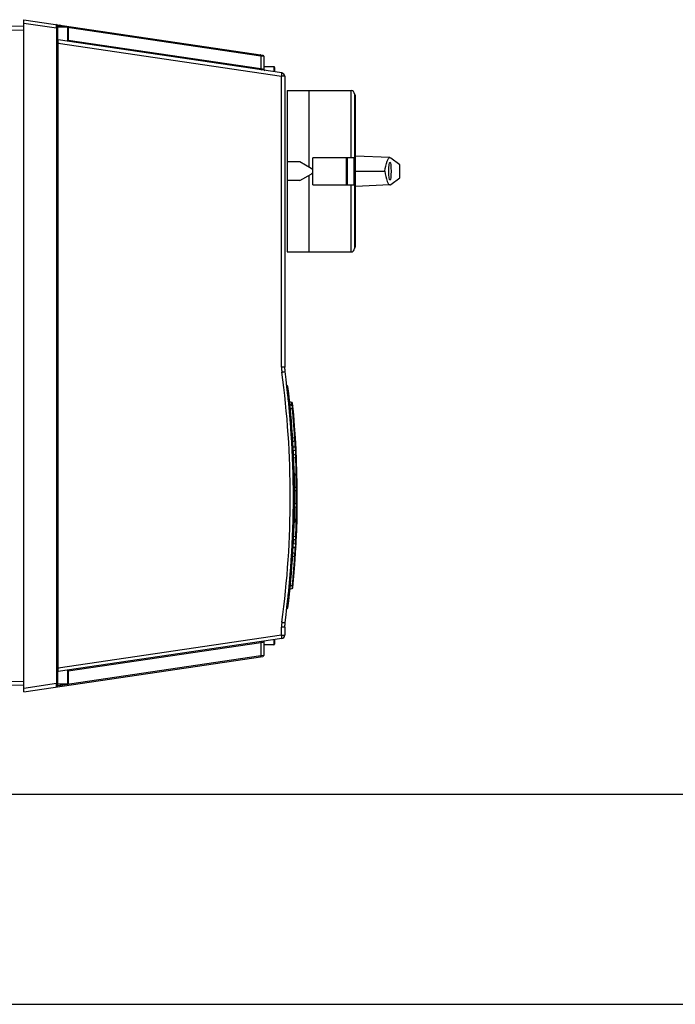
# Model space of a CAD drawing. Header units: inches. Extents: x 0 to 82.7, y 0 to 58.5.
# Tile 22 of 79: x 36.3 to 44, y 0 to 11.5. Entities that reach past the tile are written whole.
import ezdxf

# ---------------------------------------------------------------- set-up
doc = ezdxf.new("R2010")
doc.units = ezdxf.units.IN
doc.header["$LTSCALE"] = 4.547244
doc.header["$MEASUREMENT"] = 0
doc.layers.get('0').update_dxf_attribs({"linetype": 'CONTINUOUS'})

msp = doc.modelspace()

# ---------------------------------------------------------------- linework, layer by layer
at = {"color": 7, "linetype": 'CONTINUOUS'}
for p, q in [((36.34, 3.661), (36.34, 11.535)), ((36.34, 11.535), (39.141, 11.121)), ((36.34, 11.454), (35.167, 11.476)), ((35.52, 11.43), (36.34, 11.414)), ((36.34, 11.496), (36.723, 11.439)), ((36.723, 11.439), (36.724, 11.459)), ((36.723, 11.439), (36.723, 3.758)), ((36.734, 11.439), (36.723, 11.439)), ((36.734, 11.467), (36.741, 11.466)), ((36.734, 3.73), (36.734, 11.466)), ((36.738, 11.301), (36.738, 11.447)), ((36.852, 11.447), (36.738, 11.447)), ((36.75, 11.464), (36.755, 11.463)), ((36.755, 11.463), (36.762, 11.462)), ((36.769, 11.447), (36.769, 11.461)), ((36.769, 11.461), (39.117, 11.113)), ((36.852, 11.447), (36.852, 11.282)), ((36.86, 11.439), (36.86, 11.281)), ((36.745, 11.259), (36.734, 11.259)), ((39.362, 10.911), (36.744, 11.298)), ((36.745, 3.938), (36.745, 11.259)), ((36.745, 11.259), (39.359, 10.872)), ((39.117, 10.958), (36.86, 11.292)), ((39.117, 11.113), (39.117, 10.958)), ((39.13, 11.112), (39.151, 11.109)), ((39.151, 11.109), (39.151, 10.952)), ((39.155, 10.943), (39.155, 10.984)), ((39.27, 10.984), (39.155, 10.984)), ((39.27, 10.984), (39.27, 10.932)), ((39.277, 10.976), (39.277, 10.923)), ((39.136, 10.954), (39.124, 10.956)), ((39.151, 10.952), (39.136, 10.954)), ((39.359, 7.464), (39.359, 10.872)), ((39.396, 10.872), (39.359, 10.872)), ((39.396, 10.872), (39.396, 7.464)), ((39.426, 10.705), (39.426, 8.815)), ((39.426, 10.705), (40.174, 10.705)), ((39.678, 10.705), (39.678, 9.81)), ((40.174, 9.917), (40.174, 10.705)), ((40.214, 10.665), (40.214, 8.854)), ((40.225, 10.65), (40.214, 10.65)), ((40.225, 8.87), (40.225, 10.65)), ((40.628, 9.92), (40.225, 9.937)), ((39.574, 9.87), (39.426, 9.87)), ((39.706, 9.794), (39.574, 9.87)), ((40.21, 9.917), (39.725, 9.917)), ((39.725, 9.76), (39.725, 9.917)), ((40.119, 9.602), (40.119, 9.917)), ((40.127, 9.917), (40.127, 9.602)), ((40.21, 9.602), (40.21, 9.917)), ((40.637, 9.916), (40.742, 9.837)), ((39.574, 9.65), (39.706, 9.726)), ((39.678, 9.71), (39.678, 8.815)), ((39.725, 9.602), (39.725, 9.742)), ((40.225, 9.76), (40.569, 9.76)), ((39.574, 9.65), (39.426, 9.65)), ((39.725, 9.602), (40.21, 9.602)), ((40.174, 8.815), (40.174, 9.602)), ((40.628, 9.6), (40.225, 9.583)), ((40.637, 9.604), (40.742, 9.683)), ((39.426, 8.815), (40.174, 8.815)), ((40.225, 8.87), (40.214, 8.87)), ((39.396, 7.464), (39.359, 7.464)), ((39.48, 7.051), (39.456, 7.06)), ((39.483, 7.023), (39.48, 7.051)), ((39.459, 7.029), (39.456, 7.03)), ((39.484, 7.012), (39.457, 7.022)), ((39.465, 7.028), (39.459, 7.029)), ((39.462, 6.984), (39.466, 6.983)), ((39.468, 7.027), (39.465, 7.028)), ((39.466, 6.983), (39.471, 6.981)), ((39.471, 7.026), (39.468, 7.027)), ((39.483, 7.023), (39.471, 7.026)), ((39.471, 6.981), (39.483, 6.977)), ((39.484, 7.021), (39.483, 7.023)), ((39.483, 6.977), (39.487, 6.975)), ((39.485, 7.011), (39.484, 7.012)), ((39.487, 6.975), (39.486, 6.994)), ((39.494, 6.976), (39.487, 6.975)), ((39.513, 6.64), (39.49, 6.631)), ((39.492, 6.594), (39.515, 6.602)), ((39.513, 6.64), (39.521, 6.64)), ((39.498, 6.527), (39.495, 6.526)), ((39.509, 6.528), (39.498, 6.527)), ((39.498, 6.49), (39.521, 6.493)), ((39.52, 6.529), (39.509, 6.528)), ((39.521, 6.493), (39.521, 6.479)), ((39.521, 6.479), (39.522, 6.464)), ((39.522, 6.464), (39.523, 6.45)), ((39.524, 6.434), (39.499, 6.443)), ((39.501, 6.406), (39.523, 6.398)), ((39.523, 6.45), (39.523, 6.436)), ((39.523, 6.398), (39.526, 6.397)), ((39.525, 6.433), (39.524, 6.434)), ((39.526, 6.397), (39.526, 6.415)), ((39.533, 6.397), (39.526, 6.397)), ((39.512, 6.216), (39.512, 5.649)), ((39.534, 6.061), (39.511, 6.052)), ((39.511, 6.015), (39.535, 6.024)), ((39.534, 6.061), (39.542, 6.061)), ((39.535, 6.009), (39.535, 6.024)), ((39.535, 5.947), (39.535, 5.952)), ((39.535, 5.859), (39.511, 5.868)), ((39.511, 5.831), (39.534, 5.822)), ((39.534, 5.822), (39.536, 5.841)), ((39.542, 5.822), (39.534, 5.822)), ((39.535, 5.859), (39.535, 5.868)), ((39.535, 5.859), (39.535, 5.859)), ((39.499, 5.44), (39.524, 5.45)), ((39.499, 5.424), (39.5, 5.439)), ((39.499, 5.408), (39.499, 5.424)), ((39.523, 5.486), (39.501, 5.478)), ((39.526, 5.486), (39.523, 5.486)), ((39.524, 5.433), (39.524, 5.448)), ((39.526, 5.486), (39.533, 5.486)), ((39.495, 5.357), (39.506, 5.356)), ((39.498, 5.393), (39.499, 5.408)), ((39.521, 5.39), (39.498, 5.393)), ((39.506, 5.356), (39.509, 5.355)), ((39.509, 5.355), (39.52, 5.354)), ((39.49, 5.252), (39.513, 5.244)), ((39.515, 5.281), (39.492, 5.289)), ((39.521, 5.243), (39.513, 5.244)), ((39.515, 5.28), (39.515, 5.281)), ((39.457, 4.862), (39.484, 4.871)), ((39.466, 4.901), (39.462, 4.899)), ((39.471, 4.902), (39.466, 4.901)), ((39.483, 4.907), (39.471, 4.902)), ((39.487, 4.908), (39.483, 4.907)), ((39.487, 4.908), (39.494, 4.907)), ((39.396, 4.419), (39.359, 4.419)), ((39.359, 4.325), (39.359, 4.419)), ((39.396, 4.419), (39.396, 4.325)), ((39.362, 4.286), (36.744, 3.899)), ((39.359, 4.325), (36.745, 3.938)), ((39.27, 4.273), (39.27, 4.213)), ((39.277, 4.274), (39.277, 4.22)), ((39.359, 4.325), (39.396, 4.325)), ((36.86, 3.905), (39.117, 4.239)), ((39.117, 4.239), (39.14, 4.243)), ((39.117, 4.239), (39.117, 4.083)), ((39.14, 4.243), (39.151, 4.245)), ((39.151, 4.245), (39.151, 4.088)), ((39.155, 4.213), (39.155, 4.254)), ((39.27, 4.213), (39.155, 4.213)), ((36.34, 3.661), (39.141, 4.076)), ((39.117, 4.083), (36.769, 3.736)), ((39.151, 4.088), (39.124, 4.084)), ((36.745, 3.938), (36.734, 3.938)), ((36.745, 3.918), (36.745, 3.933)), ((36.738, 3.75), (36.738, 3.896)), ((36.852, 3.915), (36.852, 3.75)), ((36.86, 3.916), (36.86, 3.758)), ((35.167, 3.72), (36.34, 3.743)), ((36.34, 3.782), (35.52, 3.767)), ((36.723, 3.758), (36.34, 3.701)), ((36.734, 3.758), (36.723, 3.758)), ((36.723, 3.752), (36.723, 3.758)), ((36.724, 3.747), (36.723, 3.752)), ((36.745, 3.732), (36.735, 3.73)), ((36.852, 3.75), (36.738, 3.75)), ((36.769, 3.736), (36.745, 3.732)), ((36.769, 3.75), (36.769, 3.736)), ((2.953, 2.461), (79.724, 2.461)), ((0, 0), (82.677, 0))]:
    msp.add_line(p, q, dxfattribs=at)
for points in [[(39.485, 7.048), (39.483, 7.05), (39.481, 7.051), (39.48, 7.051)], [(39.488, 7.041), (39.487, 7.044), (39.486, 7.046), (39.485, 7.048)], [(39.503, 6.877), (39.503, 6.879), (39.502, 6.882), (39.5, 6.884), (39.498, 6.886), (39.497, 6.887)]]:
    msp.add_lwpolyline(points, dxfattribs=at)
for centre, radius, start, end in [((36.722, 11.467), 0.0118, 0, 81.573), ((37.434, 15.702), 4.293, 260.7074, 260.8251), ((36.296, 8.596), 2.904, 80.6391, 80.7785), ((36.852, 11.439), 0.00787, 0, 90), ((36.746, 11.31), 0.0118, 180, 261.573), ((37.284, 11.285), 0.539, 182.1894, 182.7424), ((39.662, 15.134), 4.057, 262.284, 262.4728), ((39.14, 11.109), 0.0118, 359.999, 81.573), ((39.27, 10.976), 0.00787, 0, 90), ((39.589, 13.823), 2.904, 260.6391, 260.7785), ((39.163, 10.952), 0.0118, 180, 261.573), ((39.356, 10.872), 0.0394, 0, 81.573), ((40.174, 10.665), 0.0394, 0, 90), ((39.686, 9.76), 0.0394, 300, 60), ((40.174, 8.854), 0.0394, 270, 360), ((39.79, 7.464), 0.431, 179.9849, 187.679), ((28.478, 5.942), 10.983, 352.3347, 7.6653), ((39.789, 7.464), 0.394, 180, 187.6641), ((28.474, 5.942), 11.024, 352.3359, 7.6641), ((28.474, 5.942), 11.024, 6.8097, 6.8594), ((39.421, 7.238), 0.0118, 6.7581, 88), ((40.687, 7.309), 1.266, 184.2252, 184.4959), ((28.445, 5.938), 11.053, 6.3469, 6.6068), ((28.446, 5.938), 11.052, 5.3878, 6.347), ((28.486, 5.942), 11.024, 353.2419, 6.7554), ((28.486, 5.942), 11.057, 354.4971, 5.706), ((28.451, 5.939), 11.047, 4.9174, 5.3878), ((39.48, 7.001), 0.0118, 5.5029, 70), ((28.482, 5.942), 11.053, 5.1721, 5.3661), ((28.48, 5.942), 11.055, 4.7843, 5.1721), ((28.458, 5.939), 11.039, 3.953, 4.9175), ((28.482, 5.942), 11.053, 3.8142, 4.7843), ((28.469, 5.94), 11.029, 3.4957, 3.9529), ((28.484, 5.941), 11.014, 2.427, 3.4958), ((28.48, 5.942), 11.055, 3.6202, 3.8142), ((38.813, 6.549), 0.706, 6.8804, 7.4005), ((39.51, 6.613), 0.0118, 290, 3.4867), ((28.57, 5.96), 10.965, 3.2143, 3.3601), ((38.6, 6.403), 0.902, 4.6042, 5.5693), ((38.875, 6.425), 0.626, 3.2053, 4.6026), ((39.015, 6.433), 0.486, 1.3906, 3.2029), ((28.639, 5.964), 10.895, 2.9737, 3.2145), ((39.43, 6.512), 0.0916, 8.3327, 10.9108), ((39.402, 6.508), 0.12, 6.2713, 8.3634), ((28.501, 5.942), 10.997, 1.9372, 2.4268), ((39.52, 6.423), 0.0118, 2.4957, 70), ((28.482, 5.942), 11.053, 0.8123, 2.3604), ((28.499, 5.942), 10.999, 0.9121, 1.9372), ((28.498, 5.942), 11, 359.0818, 0.9121), ((39.5, 6.216), 0.0118, 0, 66.1788), ((28.481, 5.942), 11.054, 0.6187, 0.8123), ((38.567, 5.976), 0.971, 4.6337, 5.0105), ((39.531, 6.035), 0.0118, 290, 0.4845), ((28.129, 5.942), 11.405, 0.0473, 0.3335), ((27.953, 5.942), 11.582, 359.7657, 0.0265), ((28.044, 5.942), 11.491, 359.6322, 359.7658), ((28.483, 5.942), 11.052, 357.6396, 359.1878), ((28.481, 5.942), 11.054, 359.1877, 359.3813), ((39.531, 5.848), 0.0118, 359.5155, 70), ((28.499, 5.942), 10.999, 358.0657, 359.0818), ((28.501, 5.942), 10.997, 357.5708, 358.0657), ((39.5, 5.649), 0.0118, 291.2357, 360), ((28.484, 5.942), 11.014, 356.508, 357.5706), ((39.092, 5.444), 0.432, 356.6423, 358.5563), ((39.52, 5.461), 0.0118, 290, 357.5043), ((38.053, 5.419), 1.474, 2.3742, 2.6225), ((28.242, 5.943), 11.293, 356.6347, 356.7818), ((28.408, 5.934), 11.127, 356.7815, 357.0116), ((39.359, 5.382), 0.163, 351.7127, 353.2601), ((39.35, 5.383), 0.172, 350.372, 351.7248), ((38.721, 5.472), 0.804, 354.1471, 355.1632), ((38.967, 5.451), 0.557, 355.165, 356.6396), ((28.469, 5.943), 11.029, 356.0411, 356.5082), ((28.483, 5.942), 11.052, 355.2157, 356.1858), ((28.48, 5.942), 11.055, 356.1858, 356.3798), ((39.51, 5.27), 0.0118, 356.5133, 70), ((28.459, 5.944), 11.039, 355.0977, 356.0411), ((28.451, 5.945), 11.047, 354.5977, 355.0978), ((28.48, 5.942), 11.055, 354.8279, 355.2157), ((28.446, 5.945), 11.052, 353.6642, 354.5977), ((39.48, 4.882), 0.0118, 290, 354.4971), ((28.483, 5.942), 11.052, 354.6339, 354.8279), ((36.732, 4.899), 2.754, 0.0584, 0.1916), ((28.474, 5.942), 11.024, 353.1577, 353.1866), ((39.421, 4.646), 0.0118, 272, 353.2419), ((40.676, 4.575), 1.255, 175.5033, 175.7686), ((28.445, 5.945), 11.053, 353.3932, 353.6642), ((39.79, 4.419), 0.431, 172.3212, 180.015), ((39.789, 4.419), 0.394, 172.3359, 180), ((39.356, 4.325), 0.0394, 278.427, 360), ((39.27, 4.22), 0.00787, 270, 360), ((39.564, 0.787), 3.326, 97.606, 97.7271), ((39.14, 4.088), 0.0118, 278.4303, 0), ((37.311, 3.911), 0.566, 177.2835, 177.8165), ((36.746, 3.887), 0.0118, 98.427, 180), ((36.722, 3.73), 0.0118, 278.427, 0), ((36.852, 3.758), 0.00787, 270, 360)]:
    msp.add_arc(centre, radius, start, end, dxfattribs=at)
msp.add_ellipse((40.628, 9.76), major_axis=(0, 0.106), ratio=0.122785, dxfattribs=at)
msp.add_ellipse((40.628, 9.76), major_axis=(0, 0.931), ratio=0.122786, start_param=4.629665, end_param=4.795113, dxfattribs=at)
for points, knots in [([(36.724, 11.459), (36.724, 11.461), (36.724, 11.468), (36.725, 11.474), (36.724, 11.478)], [0, 0, 0, 0, 0.372779, 1, 1, 1, 1]), ([(36.769, 11.461), (36.769, 11.463), (36.769, 11.467), (36.765, 11.473), (36.762, 11.473)], [0, 0, 0, 0, 0.300176, 1, 1, 1, 1]), ([(36.745, 11.264), (36.745, 11.268), (36.745, 11.279), (36.744, 11.291), (36.744, 11.298)], [0, 0, 0, 0, 0.361268, 1, 1, 1, 1]), ([(39.117, 11.113), (39.117, 11.115), (39.117, 11.119), (39.113, 11.125), (39.11, 11.125)], [0, 0, 0, 0, 0.300086, 1, 1, 1, 1]), ([(39.117, 10.958), (39.117, 10.956), (39.117, 10.952), (39.12, 10.946), (39.123, 10.946)], [0, 0, 0, 0, 0.300177, 1, 1, 1, 1]), ([(39.359, 10.872), (39.359, 10.877), (39.361, 10.885), (39.362, 10.898), (39.362, 10.905), (39.363, 10.91), (39.362, 10.911)], [0, 0, 0, 0, 0.381458, 0.704374, 0.920638, 1, 1, 1, 1]), ([(40.569, 9.76), (40.575, 9.8), (40.586, 9.853), (40.607, 9.906), (40.622, 9.92), (40.628, 9.92)], [0, 0, 0, 0, 0.699014, 0.893692, 1, 1, 1, 1]), ([(40.569, 9.76), (40.575, 9.719), (40.586, 9.667), (40.607, 9.614), (40.622, 9.6), (40.628, 9.6)], [0, 0, 0, 0, 0.699001, 0.893637, 1, 1, 1, 1]), ([(39.363, 7.407), (39.367, 7.407), (39.376, 7.409), (39.386, 7.41), (39.393, 7.411), (39.396, 7.411), (39.398, 7.412), (39.399, 7.412), (39.399, 7.412)], [0, 0, 0, 0, 0.386749, 0.710713, 0.833725, 0.924714, 0.980767, 1, 1, 1, 1]), ([(39.421, 7.249), (39.422, 7.249), (39.421, 7.244), (39.423, 7.239), (39.423, 7.228), (39.424, 7.22), (39.424, 7.216)], [0, 0, 0, 0, 0.074261, 0.285218, 0.607158, 1, 1, 1, 1]), ([(39.425, 7.21), (39.427, 7.21), (39.431, 7.21), (39.434, 7.211), (39.436, 7.211), (39.436, 7.211)], [0, 0, 0, 0, 0.708997, 0.924222, 1, 1, 1, 1]), ([(39.485, 7.012), (39.485, 7.013), (39.485, 7.016), (39.484, 7.019), (39.484, 7.021)], [0, 0, 0, 0, 0.30684, 1, 1, 1, 1]), ([(39.486, 6.994), (39.486, 6.996), (39.486, 7.002), (39.486, 7.008), (39.485, 7.011)], [0, 0, 0, 0, 0.356078, 1, 1, 1, 1]), ([(39.515, 6.602), (39.515, 6.603), (39.515, 6.607), (39.516, 6.612), (39.515, 6.622), (39.514, 6.629), (39.514, 6.633)], [0, 0, 0, 0, 0.08438, 0.293053, 0.609834, 1, 1, 1, 1]), ([(39.52, 6.529), (39.521, 6.529), (39.524, 6.529), (39.527, 6.526), (39.527, 6.524)], [0, 0, 0, 0, 0.325365, 1, 1, 1, 1]), ([(39.521, 6.493), (39.521, 6.495), (39.522, 6.504), (39.522, 6.514), (39.521, 6.521)], [0, 0, 0, 0, 0.190679, 1, 1, 1, 1]), ([(39.526, 6.415), (39.526, 6.417), (39.526, 6.423), (39.526, 6.429), (39.525, 6.433)], [0, 0, 0, 0, 0.356953, 1, 1, 1, 1]), ([(39.535, 6.024), (39.535, 6.024), (39.535, 6.028), (39.536, 6.034), (39.536, 6.044), (39.535, 6.051), (39.535, 6.055)], [0, 0, 0, 0, 0.08504, 0.294419, 0.611208, 1, 1, 1, 1]), ([(39.536, 5.841), (39.536, 5.843), (39.536, 5.849), (39.536, 5.855), (39.535, 5.859)], [0, 0, 0, 0, 0.357727, 1, 1, 1, 1]), ([(39.524, 5.45), (39.525, 5.45), (39.525, 5.454), (39.526, 5.459), (39.526, 5.469), (39.526, 5.476), (39.526, 5.48)], [0, 0, 0, 0, 0.085741, 0.295931, 0.612744, 1, 1, 1, 1]), ([(39.527, 5.359), (39.527, 5.357), (39.524, 5.355), (39.521, 5.354), (39.52, 5.354)], [0, 0, 0, 0, 0.674796, 1, 1, 1, 1]), ([(39.521, 5.39), (39.521, 5.388), (39.522, 5.379), (39.522, 5.37), (39.521, 5.362)], [0, 0, 0, 0, 0.190016, 1, 1, 1, 1]), ([(39.492, 5.289), (39.492, 5.289), (39.492, 5.289), (39.492, 5.289), (39.492, 5.289)], [0, 0, 0, 0, 0.563791, 1, 1, 1, 1]), ([(39.515, 5.262), (39.515, 5.264), (39.515, 5.27), (39.516, 5.277), (39.515, 5.28)], [0, 0, 0, 0, 0.358421, 1, 1, 1, 1]), ([(39.484, 4.871), (39.485, 4.872), (39.485, 4.876), (39.486, 4.881), (39.486, 4.891), (39.487, 4.898), (39.487, 4.902)], [0, 0, 0, 0, 0.086502, 0.297627, 0.614477, 1, 1, 1, 1]), ([(39.421, 4.634), (39.422, 4.634), (39.421, 4.639), (39.423, 4.644), (39.423, 4.656), (39.424, 4.663), (39.424, 4.668)], [0, 0, 0, 0, 0.074335, 0.285458, 0.607473, 1, 1, 1, 1]), ([(39.425, 4.673), (39.427, 4.673), (39.431, 4.673), (39.434, 4.672), (39.436, 4.672), (39.436, 4.672)], [0, 0, 0, 0, 0.708935, 0.924172, 1, 1, 1, 1]), ([(39.363, 4.477), (39.367, 4.476), (39.376, 4.475), (39.386, 4.474), (39.393, 4.473), (39.396, 4.472), (39.398, 4.472), (39.399, 4.472), (39.399, 4.472)], [0, 0, 0, 0, 0.386758, 0.71072, 0.833721, 0.924705, 0.980763, 1, 1, 1, 1]), ([(39.362, 4.286), (39.363, 4.287), (39.362, 4.292), (39.362, 4.299), (39.361, 4.312), (39.359, 4.32), (39.359, 4.325)], [0, 0, 0, 0, 0.079362, 0.295626, 0.618542, 1, 1, 1, 1]), ([(39.123, 4.251), (39.12, 4.251), (39.117, 4.245), (39.117, 4.241), (39.117, 4.239)], [0, 0, 0, 0, 0.699823, 1, 1, 1, 1]), ([(39.11, 4.072), (39.113, 4.072), (39.117, 4.078), (39.117, 4.082), (39.117, 4.083)], [0, 0, 0, 0, 0.699826, 1, 1, 1, 1]), ([(36.744, 3.899), (36.744, 3.899), (36.745, 3.901), (36.744, 3.904), (36.744, 3.911), (36.744, 3.915), (36.745, 3.918)], [0, 0, 0, 0, 0.067495, 0.267426, 0.585854, 1, 1, 1, 1]), ([(36.724, 3.718), (36.725, 3.718), (36.723, 3.723), (36.725, 3.727), (36.724, 3.737), (36.724, 3.743), (36.724, 3.747)], [0, 0, 0, 0, 0.072645, 0.280156, 0.600342, 1, 1, 1, 1]), ([(36.769, 3.736), (36.769, 3.734), (36.769, 3.73), (36.765, 3.724), (36.762, 3.724)], [0, 0, 0, 0, 0.300086, 1, 1, 1, 1])]:
    msp.add_open_spline(points, degree=3, knots=knots, dxfattribs=at)
for points in [[(40.628, 9.92), (40.631, 9.919), (40.635, 9.918), (40.637, 9.916)], [(40.628, 9.6), (40.631, 9.6), (40.635, 9.602), (40.637, 9.604)], [(39.483, 7.023), (39.487, 7.021), (39.49, 7.017), (39.491, 7.013)], [(39.486, 7.021), (39.488, 7.02), (39.49, 7.016), (39.491, 7.013)], [(39.521, 6.493), (39.525, 6.494), (39.529, 6.499), (39.528, 6.503)], [(39.521, 5.39), (39.525, 5.389), (39.529, 5.384), (39.528, 5.38)], [(39.513, 5.244), (39.514, 5.25), (39.514, 5.256), (39.515, 5.262)]]:
    msp.add_open_spline(points, degree=3, dxfattribs=at)

doc.saveas('drawing.dxf')
